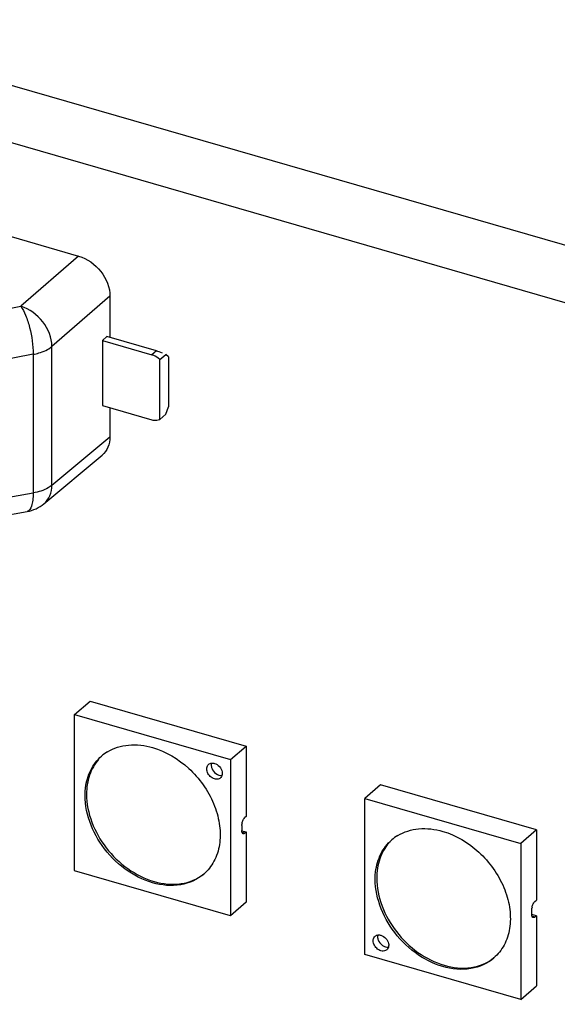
# Model space of a CAD drawing. Header units: millimetres. Extents: x 0 to 210, y 0 to 297.
# Tile 35 of 58: x 83.39 to 86.38, y 243.61 to 249.07. Entities that reach past the tile are written whole.
import ezdxf

# ---------------------------------------------------------------- set-up
doc = ezdxf.new("R2010")
doc.units = ezdxf.units.MM
doc.header["$LTSCALE"] = 19.36
doc.layers.get('0').update_dxf_attribs({"linetype": 'CONTINUOUS'})

msp = doc.modelspace()

# ---------------------------------------------------------------- linework, layer by layer
at = {"color": 7, "linetype": 'Continuous'}
for p, q in [((104.80864, 242.51219), (69.9659, 252.57042)), ((69.6909, 252.33227), (104.53364, 242.27403)), ((80.98985, 248.54852), (83.7167, 247.76135)), ((83.89101, 247.53783), (83.89101, 247.3093)), ((83.8741, 247.31418), (83.84872, 247.29264)), ((83.84872, 247.29264), (83.84872, 246.9318)), ((83.84872, 247.29264), (84.12359, 247.21329)), ((84.14859, 247.23494), (83.8741, 247.31418)), ((84.16689, 247.18636), (84.20022, 247.21522)), ((84.21639, 247.20122), (84.20022, 247.21522)), ((84.16689, 246.85438), (84.16689, 247.18636)), ((84.21639, 247.20122), (84.21639, 246.92525)), ((83.84872, 246.9318), (84.12359, 246.85245)), ((83.89101, 246.91959), (83.89101, 246.75841)), ((84.20022, 246.88325), (84.16689, 246.85438)), ((84.20022, 246.88325), (84.21639, 246.92525)), ((83.5242, 246.38655), (83.84715, 246.65587)), ((83.08735, 246.2828), (83.43075, 246.34317)), ((83.69477, 245.21572), (83.78143, 245.29078)), ((83.78143, 245.29078), (84.64745, 245.04078)), ((83.69477, 245.21601), (84.56078, 244.96602)), ((83.69477, 244.34971), (83.69477, 245.21572)), ((84.56078, 244.96602), (84.64745, 245.04107)), ((84.64774, 245.0407), (84.64774, 244.65099)), ((84.56107, 244.96564), (84.56107, 244.09963)), ((85.39262, 244.82596), (85.30596, 244.7509)), ((86.25864, 244.57567), (85.39262, 244.82567)), ((85.30567, 243.88468), (85.30567, 244.7507)), ((85.30596, 244.7509), (86.17197, 244.50091)), ((84.64774, 244.65099), (84.63957, 244.64392)), ((84.6229, 244.60062), (84.62325, 244.60672)), ((84.6229, 244.60062), (84.6229, 244.57175)), ((84.63029, 244.63098), (84.63292, 244.63576)), ((84.62285, 244.57157), (84.64774, 244.56439)), ((84.62322, 244.56643), (84.6229, 244.57175)), ((84.63957, 244.55732), (84.64774, 244.56439)), ((84.64774, 244.56439), (84.64774, 244.17468)), ((86.25864, 244.57567), (86.17197, 244.50062)), ((86.25864, 244.57567), (86.25864, 244.18596)), ((86.17197, 244.50062), (86.17197, 243.6346)), ((84.56078, 244.09942), (83.69477, 244.34942)), ((84.64745, 244.17448), (84.56078, 244.09942)), ((86.24119, 244.16595), (86.24385, 244.17079)), ((86.25047, 244.17889), (86.25864, 244.18596)), ((86.25893, 244.09928), (86.23375, 244.10655)), ((86.23381, 244.13559), (86.23415, 244.14169)), ((86.23381, 244.10672), (86.23381, 244.13559)), ((86.23415, 244.10122), (86.23381, 244.10672)), ((86.25864, 244.09936), (86.25047, 244.09229)), ((86.25864, 244.09936), (86.25864, 243.70965)), ((86.17197, 243.63431), (85.30596, 243.88431)), ((86.17197, 243.6346), (86.25864, 243.70965))]:
    msp.add_line(p, q, dxfattribs=at)
at = {"color": 9, "linetype": 'Continuous'}
for p, q in [((83.71671, 247.76135), (83.39633, 247.48254)), ((83.89101, 247.53783), (83.56844, 247.25922)), ((83.06818, 247.42088), (83.39633, 247.48254)), ((83.46452, 247.216), (83.16134, 247.15896)), ((83.46452, 247.216), (83.46452, 246.44618)), ((83.56844, 246.4894), (83.56844, 247.25922)), ((84.14859, 247.23494), (84.12359, 247.21329)), ((83.56844, 246.4894), (83.89101, 246.75841)), ((83.16134, 246.39288), (83.46452, 246.44618)), ((84.63957, 244.55732), (84.62419, 244.56176)), ((86.25076, 244.09221), (86.23509, 244.09673))]:
    msp.add_line(p, q, dxfattribs=at)
at = {"color": 7, "linetype": 'Continuous'}
for centre, radius, start, end in [((84.09999, 247.13179), 0.08485, 68.30493, 73.85244), ((84.00485, 244.79954), 0.24565, 121.23396, 130.87549), ((84.48533, 244.8858), 0.02851, 310.97589, 320.81198), ((84.6923, 244.59923), 0.06945, 168.6809, 173.81526), ((85.61604, 244.33443), 0.24565, 121.23396, 130.87549), ((84.25148, 244.51488), 0.24436, 310.89329, 313.46755), ((86.3032, 244.13421), 0.06945, 168.6809, 173.81526), ((85.40948, 243.93199), 0.02851, 310.97589, 320.81198), ((85.86267, 244.04976), 0.24436, 310.89329, 313.46755)]:
    msp.add_arc(centre, radius, start, end, dxfattribs=at)
msp.add_ellipse((84.19025, 247.19886), major_axis=(0.08296, -0.0379), ratio=0.2087122, start_param=8.0438117, end_param=8.4726432, dxfattribs=at)
for points, knots in [([(83.7167, 247.76135), (83.76487, 247.74775), (83.85041, 247.68548), (83.89101, 247.58677), (83.89101, 247.53783)], [0, 0, 0, 0, 0.50567, 1, 1, 1, 1]), ([(83.56844, 247.25922), (83.56825, 247.30779), (83.528, 247.4056), (83.44397, 247.46825), (83.39633, 247.48254)], [0, 0, 0, 0, 0.4940931, 1, 1, 1, 1]), ([(83.39633, 247.48254), (83.40712, 247.46743), (83.42566, 247.42882), (83.45331, 247.3405), (83.4643, 247.26624), (83.46452, 247.21601)], [0, 0, 0, 0, 0.2005047, 0.4574851, 1, 1, 1, 1]), ([(84.12359, 246.85245), (84.12737, 246.85136), (84.14164, 246.84829), (84.15719, 246.84991), (84.16689, 246.85438)], [0, 0, 0, 0, 0.2692578, 1, 1, 1, 1]), ([(83.89101, 246.75841), (83.89101, 246.73859), (83.88446, 246.69985), (83.86118, 246.66758), (83.84714, 246.65587)], [0, 0, 0, 0, 0.5201426, 1, 1, 1, 1]), ([(83.87748, 245.00958), (83.9123, 245.0307), (83.99753, 245.05656), (84.08463, 245.04545), (84.12778, 245.03299)], [0, 0, 0, 0, 0.4755772, 1, 1, 1, 1]), ([(84.12778, 245.03299), (84.20182, 245.01162), (84.34153, 244.92717), (84.45819, 244.76374), (84.50221, 244.61562), (84.5059, 244.50842), (84.47966, 244.4116), (84.44189, 244.35867), (84.41959, 244.33753)], [0, 0, 0, 0, 0.26249, 0.534669, 0.6640544, 0.7843363, 0.8953268, 1, 1, 1, 1]), ([(83.7551, 244.80934), (83.75928, 244.84351), (83.7777, 244.90937), (83.81957, 244.96404), (83.8441, 244.98528)], [0, 0, 0, 0, 0.5148367, 1, 1, 1, 1]), ([(83.82758, 244.96763), (83.80575, 244.94241), (83.7711, 244.88015), (83.76094, 244.81022), (83.76084, 244.77429)], [0, 0, 0, 0, 0.4814017, 1, 1, 1, 1]), ([(84.4713, 244.85877), (84.46262, 244.86128), (84.44625, 244.87126), (84.43051, 244.89379), (84.42562, 244.91951), (84.43308, 244.93511), (84.43856, 244.93987)], [0, 0, 0, 0, 0.2648693, 0.5389735, 0.7871756, 1, 1, 1, 1]), ([(84.43856, 244.93987), (84.44325, 244.94393), (84.45185, 244.94724), (84.46032, 244.94718), (84.46259, 244.94699)], [0, 0, 0, 0, 0.7324407, 1, 1, 1, 1]), ([(84.50403, 244.86428), (84.502, 244.86252), (84.49233, 244.85628), (84.47962, 244.85637), (84.4713, 244.85877)], [0, 0, 0, 0, 0.2365391, 1, 1, 1, 1]), ([(84.51373, 244.89843), (84.51427, 244.89558), (84.51545, 244.88506), (84.5123, 244.87376), (84.50743, 244.86779)], [0, 0, 0, 0, 0.2739303, 1, 1, 1, 1]), ([(84.12778, 244.28244), (84.07266, 244.29835), (83.96546, 244.35455), (83.80457, 244.51838), (83.74162, 244.69917), (83.7551, 244.80934)], [0, 0, 0, 0, 0.250743, 0.5148794, 1, 1, 1, 1]), ([(83.76084, 244.77429), (83.76055, 244.66857), (83.84774, 244.45494), (84.03205, 244.3197), (84.13611, 244.28966)], [0, 0, 0, 0, 0.4939506, 1, 1, 1, 1]), ([(85.48867, 244.54447), (85.52349, 244.56559), (85.60872, 244.59145), (85.69582, 244.58033), (85.73896, 244.56788)], [0, 0, 0, 0, 0.4755772, 1, 1, 1, 1]), ([(84.63033, 244.55416), (84.6294, 244.55443), (84.62502, 244.55701), (84.62372, 244.56253), (84.62322, 244.56643)], [0, 0, 0, 0, 0.1969999, 1, 1, 1, 1]), ([(84.63957, 244.55732), (84.63881, 244.55666), (84.63622, 244.55466), (84.63255, 244.55352), (84.63033, 244.55416)], [0, 0, 0, 0, 0.3032894, 1, 1, 1, 1]), ([(85.73896, 244.56788), (85.81301, 244.54651), (85.95272, 244.46206), (86.06938, 244.29863), (86.1134, 244.15051), (86.11709, 244.04331), (86.09085, 243.94649), (86.05308, 243.89356), (86.03078, 243.87242)], [0, 0, 0, 0, 0.26249, 0.534669, 0.6640544, 0.7843363, 0.8953268, 1, 1, 1, 1]), ([(85.36628, 244.34423), (85.37047, 244.3784), (85.38889, 244.44426), (85.43076, 244.49893), (85.45529, 244.52017)], [0, 0, 0, 0, 0.5148367, 1, 1, 1, 1]), ([(85.43877, 244.50252), (85.41694, 244.4773), (85.38229, 244.41504), (85.37213, 244.34511), (85.37203, 244.30918)], [0, 0, 0, 0, 0.4814017, 1, 1, 1, 1]), ([(84.41145, 244.33015), (84.37602, 244.29947), (84.28002, 244.25725), (84.17784, 244.26799), (84.12778, 244.28244)], [0, 0, 0, 0, 0.4735206, 1, 1, 1, 1]), ([(84.13611, 244.28966), (84.18435, 244.27573), (84.28248, 244.26485), (84.37585, 244.30233), (84.41134, 244.33038)], [0, 0, 0, 0, 0.5260642, 1, 1, 1, 1]), ([(85.73896, 243.81733), (85.68385, 243.83324), (85.57665, 243.88944), (85.41576, 244.05327), (85.35281, 244.23406), (85.36628, 244.34423)], [0, 0, 0, 0, 0.250743, 0.5148794, 1, 1, 1, 1]), ([(85.37203, 244.30918), (85.37174, 244.20346), (85.45893, 243.98983), (85.64324, 243.85459), (85.7473, 243.82455)], [0, 0, 0, 0, 0.4939506, 1, 1, 1, 1]), ([(86.24123, 244.08913), (86.24031, 244.0894), (86.23598, 244.09193), (86.23466, 244.09737), (86.23415, 244.10122)], [0, 0, 0, 0, 0.1975831, 1, 1, 1, 1]), ([(86.25047, 244.09229), (86.24971, 244.09163), (86.24712, 244.08963), (86.24345, 244.08849), (86.24123, 244.08913)], [0, 0, 0, 0, 0.3032894, 1, 1, 1, 1]), ([(85.39544, 243.90495), (85.38677, 243.90746), (85.3704, 243.91744), (85.35466, 243.93997), (85.34977, 243.96569), (85.35723, 243.98129), (85.36271, 243.98605)], [0, 0, 0, 0, 0.2648693, 0.5389735, 0.7871756, 1, 1, 1, 1]), ([(85.36271, 243.98605), (85.3674, 243.99012), (85.376, 243.99343), (85.38447, 243.99336), (85.38673, 243.99318)], [0, 0, 0, 0, 0.7324407, 1, 1, 1, 1]), ([(85.43788, 243.94461), (85.43842, 243.94176), (85.4396, 243.93124), (85.43645, 243.91994), (85.43158, 243.91397)], [0, 0, 0, 0, 0.2739303, 1, 1, 1, 1]), ([(85.42818, 243.91046), (85.42615, 243.9087), (85.41648, 243.90246), (85.40377, 243.90255), (85.39544, 243.90495)], [0, 0, 0, 0, 0.2365391, 1, 1, 1, 1]), ([(86.02264, 243.86504), (85.98721, 243.83436), (85.89121, 243.79214), (85.78903, 243.80288), (85.73896, 243.81733)], [0, 0, 0, 0, 0.4735206, 1, 1, 1, 1]), ([(85.7473, 243.82455), (85.79554, 243.81062), (85.89367, 243.79974), (85.98704, 243.83722), (86.02253, 243.86527)], [0, 0, 0, 0, 0.5260642, 1, 1, 1, 1])]:
    msp.add_open_spline(points, degree=3, knots=knots, dxfattribs=at)
at = {"color": 9, "linetype": 'Continuous'}
for points, knots in [([(83.46452, 247.216), (83.47502, 247.21792), (83.51164, 247.22638), (83.54782, 247.24172), (83.56844, 247.25922)], [0, 0, 0, 0, 0.2831603, 1, 1, 1, 1]), ([(83.46452, 246.44618), (83.46442, 246.43257), (83.46291, 246.40753), (83.45681, 246.37248), (83.4435, 246.34542), (83.43075, 246.34317)], [0, 0, 0, 0, 0.3632586, 0.6544565, 1, 1, 1, 1]), ([(83.56844, 246.4894), (83.56224, 246.48414), (83.53092, 246.46269), (83.49367, 246.45149), (83.46452, 246.44618)], [0, 0, 0, 0, 0.2153091, 1, 1, 1, 1]), ([(83.52422, 246.38657), (83.53829, 246.39831), (83.56163, 246.43068), (83.56834, 246.46949), (83.56844, 246.4894)], [0, 0, 0, 0, 0.4793667, 1, 1, 1, 1])]:
    msp.add_open_spline(points, degree=3, knots=knots, dxfattribs=at)
at = {"color": 7, "linetype": 'Continuous'}
for points in [[(84.16689, 247.18636), (84.15694, 247.19669), (84.14469, 247.20534), (84.13135, 247.21063)], [(83.43074, 246.34317), (83.46458, 246.34912), (83.49784, 246.36457), (83.52423, 246.38657)], [(84.45446, 244.94694), (84.45268, 244.94078), (84.45263, 244.93403), (84.45379, 244.92772)], [(84.45379, 244.92772), (84.45491, 244.92164), (84.45716, 244.91571), (84.46016, 244.9103)], [(84.46259, 244.94699), (84.46553, 244.94675), (84.46846, 244.94619), (84.4713, 244.94537)], [(84.4713, 244.94537), (84.49156, 244.93952), (84.50976, 244.91915), (84.51373, 244.89843)], [(84.46016, 244.9103), (84.46632, 244.89919), (84.47619, 244.88946), (84.48758, 244.88383)], [(84.48758, 244.88383), (84.49038, 244.88245), (84.4933, 244.88129), (84.49629, 244.88042)], [(84.49629, 244.88042), (84.50164, 244.87888), (84.50741, 244.87824), (84.51293, 244.87894)], [(84.63292, 244.63576), (84.63476, 244.63874), (84.63692, 244.64162), (84.63957, 244.64392)], [(84.62419, 244.61287), (84.62544, 244.61911), (84.62747, 244.62527), (84.63029, 244.63098)], [(86.2351, 244.14784), (86.23634, 244.15409), (86.23837, 244.16024), (86.24119, 244.16595)], [(86.24385, 244.17079), (86.24569, 244.17375), (86.24784, 244.17661), (86.25047, 244.17889)], [(85.37861, 243.99312), (85.37683, 243.98696), (85.37678, 243.98021), (85.37794, 243.9739)], [(85.38673, 243.99318), (85.38968, 243.99293), (85.39261, 243.99237), (85.39544, 243.99155)], [(85.39544, 243.99155), (85.41571, 243.9857), (85.43391, 243.96533), (85.43788, 243.94461)], [(85.37794, 243.9739), (85.37906, 243.96782), (85.38131, 243.96189), (85.38431, 243.95648)], [(85.38431, 243.95648), (85.39047, 243.94537), (85.40034, 243.93564), (85.41173, 243.93001)], [(85.41173, 243.93001), (85.41453, 243.92863), (85.41745, 243.92747), (85.42044, 243.9266)], [(85.42044, 243.9266), (85.42579, 243.92506), (85.43156, 243.92442), (85.43708, 243.92512)]]:
    msp.add_open_spline(points, degree=3, dxfattribs=at)

doc.saveas('drawing.dxf')
